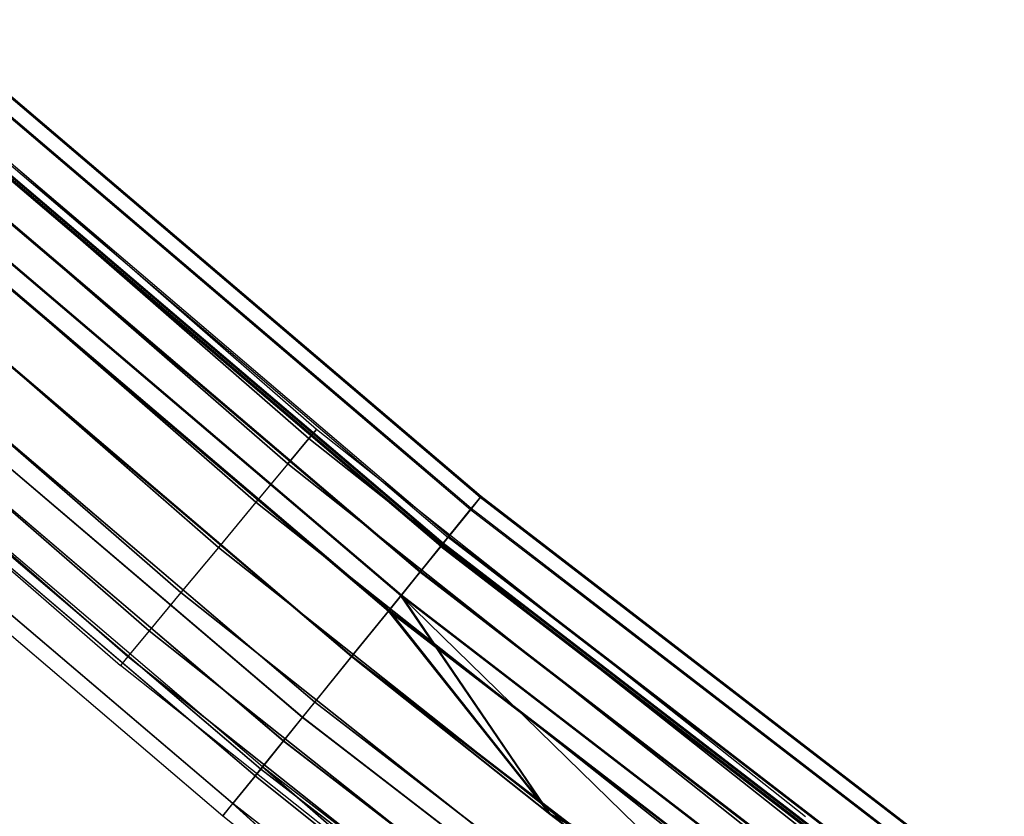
# Model space of a CAD drawing. Extents: x -135 to 135, y -135 to 135.
# Tile 11 of 207: x -87.23 to -77.6, y -105.33 to -97.55. Entities that reach past the tile are written whole.
import ezdxf

# ---------------------------------------------------------------- set-up
doc = ezdxf.new("R2010")
doc.units = 0
doc.header["$LTSCALE"] = 25.4
doc.layers.get('0').update_dxf_attribs({"linetype": 'CONTINUOUS'})

# ---------------------------------------------------------------- blocks, each defined once
blk = doc.blocks.new('SANTANA_BIURKO_A_PM_STL')
at = {"color": 0}
for p, q in [((-84.3278, -101.5521, 344.4156), (-88.9278, -97.5492, 344.4156)), ((-84.3278, -101.5521, 344.4156), (-88.9278, -97.5492, 344.4156)), ((-84.3278, -101.5521, 147.4156), (-88.9278, -97.5492, 147.4156)), ((-84.3278, -101.5521, 147.4156), (-88.9278, -97.5492, 147.4156)), ((-89.0047, -97.6336, 343.8416), (-84.4007, -101.6399, 343.8416)), ((-84.4007, -101.6399, 344.9897), (-89.0047, -97.6336, 344.9897)), ((-84.4007, -101.6399, 344.9897), (-89.0047, -97.6336, 344.9897)), ((-89.0047, -97.6336, 343.8416), (-84.4007, -101.6399, 343.8416)), ((-89.0047, -97.6336, 146.8416), (-84.4007, -101.6399, 146.8416)), ((-84.4007, -101.6399, 147.9897), (-89.0047, -97.6336, 147.9897)), ((-84.4007, -101.6399, 147.9897), (-89.0047, -97.6336, 147.9897)), ((-89.0047, -97.6336, 146.8416), (-84.4007, -101.6399, 146.8416)), ((-89.2238, -97.8738, 343.355), (-84.6085, -101.8901, 343.355)), ((-89.2238, -97.8738, 343.355), (-84.6085, -101.8901, 343.355)), ((-84.6085, -101.8901, 345.4763), (-89.2238, -97.8738, 345.4763)), ((-84.6085, -101.8901, 345.4763), (-89.2238, -97.8738, 345.4763)), ((-89.2238, -97.8738, 146.355), (-84.6085, -101.8901, 146.355)), ((-89.2238, -97.8738, 146.355), (-84.6085, -101.8901, 146.355)), ((-84.6085, -101.8901, 148.4763), (-89.2238, -97.8738, 148.4763)), ((-84.6085, -101.8901, 148.4763), (-89.2238, -97.8738, 148.4763)), ((-82.7262, -102.2185, 344.4156), (-87.6422, -98.0362, 344.4156)), ((-82.7262, -102.2185, 344.4156), (-87.6422, -98.0362, 344.4156)), ((-82.7178, -102.2082, 147.4156), (-87.6333, -98.0263, 147.4156)), ((-82.7178, -102.2082, 147.4156), (-87.6333, -98.0263, 147.4156)), ((-82.822, -102.3369, 345.181), (-87.7436, -98.1497, 345.181)), ((-82.822, -102.3369, 345.181), (-87.7436, -98.1497, 345.181)), ((-82.822, -102.3369, 343.6503), (-87.7436, -98.1497, 343.6503)), ((-82.822, -102.3369, 343.6503), (-87.7436, -98.1497, 343.6503)), ((-82.8139, -102.3269, 148.1835), (-87.7351, -98.1402, 148.1835)), ((-82.8139, -102.3269, 148.1835), (-87.7351, -98.1402, 148.1835)), ((-82.8139, -102.3269, 146.6477), (-87.7351, -98.1402, 146.6477)), ((-82.8139, -102.3269, 146.6477), (-87.7351, -98.1402, 146.6477)), ((-89.5517, -98.2335, 343.0298), (-84.9193, -102.2645, 343.0298)), ((-89.5517, -98.2335, 343.0298), (-84.9193, -102.2645, 343.0298)), ((-84.9193, -102.2645, 345.8015), (-89.5517, -98.2335, 345.8015)), ((-84.9193, -102.2645, 345.8015), (-89.5517, -98.2335, 345.8015)), ((-89.5517, -98.2335, 146.0298), (-84.9193, -102.2645, 146.0298)), ((-89.5517, -98.2335, 146.0298), (-84.9193, -102.2645, 146.0298)), ((-84.9193, -102.2645, 148.8015), (-89.5517, -98.2335, 148.8015)), ((-84.9193, -102.2645, 148.8015), (-89.5517, -98.2335, 148.8015)), ((-83.0876, -102.6651, 148.8345), (-88.025, -98.4645, 148.8345)), ((-83.0876, -102.6651, 148.8345), (-88.025, -98.4645, 148.8345)), ((-83.0876, -102.6651, 145.9967), (-88.025, -98.4645, 145.9967)), ((-83.0876, -102.6651, 145.9967), (-88.025, -98.4645, 145.9967)), ((-87.9754, -98.409, 344.4156), (-83.0407, -102.6072, 344.4156)), ((-87.9754, -98.409, 344.4156), (-83.0407, -102.6072, 344.4156)), ((-83.0324, -102.5969, 147.4156), (-87.9666, -98.3991, 147.4156)), ((-83.0324, -102.5969, 147.4156), (-87.9666, -98.3991, 147.4156)), ((-83.1126, -102.6959, 344.9897), (-88.0515, -98.4941, 344.9897)), ((-83.1126, -102.6959, 344.9897), (-88.0515, -98.4941, 344.9897)), ((-83.1126, -102.6959, 343.8416), (-88.0515, -98.4941, 343.8416)), ((-83.1126, -102.6959, 343.8416), (-88.0515, -98.4941, 343.8416)), ((-88.043, -98.4846, 146.8391), (-83.1045, -102.686, 146.8391)), ((-83.1045, -102.686, 147.9922), (-88.043, -98.4846, 147.9922)), ((-83.1045, -102.686, 147.9922), (-88.043, -98.4846, 147.9922)), ((-88.043, -98.4846, 146.8391), (-83.1045, -102.686, 146.8391)), ((-83.0947, -102.6739, 345.8299), (-88.0326, -98.4729, 345.8299)), ((-83.0947, -102.6739, 345.8299), (-88.0326, -98.4729, 345.8299)), ((-83.0947, -102.6739, 343.0014), (-88.0326, -98.4729, 343.0014)), ((-83.0947, -102.6739, 343.0014), (-88.0326, -98.4729, 343.0014)), ((-89.9384, -98.6577, 342.9156), (-85.286, -102.7061, 342.9156)), ((-89.9384, -98.6577, 342.9156), (-85.286, -102.7061, 342.9156)), ((-85.286, -102.7061, 345.9156), (-89.9384, -98.6577, 345.9156)), ((-85.286, -102.7061, 345.9156), (-89.9384, -98.6577, 345.9156)), ((-89.9384, -98.6577, 145.9156), (-85.286, -102.7061, 145.9156)), ((-89.9384, -98.6577, 145.9156), (-85.286, -102.7061, 145.9156)), ((-85.286, -102.7061, 148.9156), (-89.9384, -98.6577, 148.9156)), ((-85.286, -102.7061, 148.9156), (-89.9384, -98.6577, 148.9156)), ((-83.3171, -102.9487, 345.4763), (-88.2682, -98.7365, 345.4763)), ((-83.3171, -102.9487, 343.355), (-88.2682, -98.7365, 343.355)), ((-83.3171, -102.9487, 343.355), (-88.2682, -98.7365, 343.355)), ((-83.3171, -102.9487, 345.4763), (-88.2682, -98.7365, 345.4763)), ((-83.31, -102.9399, 148.481), (-88.2607, -98.7281, 148.481)), ((-83.31, -102.9399, 146.3503), (-88.2607, -98.7281, 146.3503)), ((-83.31, -102.9399, 148.481), (-88.2607, -98.7281, 148.481)), ((-83.31, -102.9399, 146.3503), (-88.2607, -98.7281, 146.3503)), ((-83.4971, -103.1711, 149.2695), (-88.4589, -98.9498, 149.2695)), ((-83.4971, -103.1711, 149.2695), (-88.4589, -98.9498, 149.2695)), ((-83.4971, -103.1711, 145.5618), (-88.4589, -98.9498, 145.5618)), ((-83.4971, -103.1711, 145.5618), (-88.4589, -98.9498, 145.5618)), ((-83.5029, -103.1782, 346.2634), (-88.465, -98.9567, 346.2634)), ((-83.5029, -103.1782, 346.2634), (-88.465, -98.9567, 346.2634)), ((-83.5029, -103.1782, 342.5679), (-88.465, -98.9567, 342.5679)), ((-83.5029, -103.1782, 342.5679), (-88.465, -98.9567, 342.5679)), ((-90.3251, -99.0819, 343.0298), (-85.6528, -103.1477, 343.0298)), ((-90.3251, -99.0819, 343.0298), (-85.6528, -103.1477, 343.0298)), ((-85.6528, -103.1477, 345.8015), (-90.3251, -99.0819, 345.8015)), ((-85.6528, -103.1477, 345.8015), (-90.3251, -99.0819, 345.8015)), ((-90.3251, -99.0819, 146.0298), (-85.6528, -103.1477, 146.0298)), ((-90.3251, -99.0819, 146.0298), (-85.6528, -103.1477, 146.0298)), ((-85.6528, -103.1477, 148.8015), (-90.3251, -99.0819, 148.8015)), ((-85.6528, -103.1477, 148.8015), (-90.3251, -99.0819, 148.8015)), ((-83.6233, -103.327, 343.0298), (-88.5926, -99.0993, 343.0298)), ((-88.5926, -99.0993, 345.8015), (-83.6233, -103.327, 345.8015)), ((-83.6233, -103.327, 343.0298), (-88.5926, -99.0993, 343.0298)), ((-88.5926, -99.0993, 345.8015), (-83.6233, -103.327, 345.8015)), ((-83.6175, -103.3198, 148.8076), (-88.5864, -99.0925, 148.8076)), ((-83.6175, -103.3198, 148.8076), (-88.5864, -99.0925, 148.8076)), ((-83.6175, -103.3198, 146.0237), (-88.5864, -99.0925, 146.0237)), ((-83.6175, -103.3198, 146.0237), (-88.5864, -99.0925, 146.0237)), ((-90.6529, -99.4415, 343.355), (-85.9637, -103.5221, 343.355)), ((-90.6529, -99.4415, 343.355), (-85.9637, -103.5221, 343.355)), ((-85.9637, -103.5221, 345.4763), (-90.6529, -99.4415, 345.4763)), ((-85.9637, -103.5221, 345.4763), (-90.6529, -99.4415, 345.4763)), ((-90.6529, -99.4415, 146.355), (-85.9637, -103.5221, 146.355)), ((-90.6529, -99.4415, 146.355), (-85.9637, -103.5221, 146.355)), ((-85.9637, -103.5221, 148.4763), (-90.6529, -99.4415, 148.4763)), ((-85.9637, -103.5221, 148.4763), (-90.6529, -99.4415, 148.4763)), ((-88.9751, -99.5273, 342.9156), (-83.9844, -103.7732, 342.9156)), ((-83.9844, -103.7732, 345.9156), (-88.9751, -99.5273, 345.9156)), ((-83.9844, -103.7732, 345.9156), (-88.9751, -99.5273, 345.9156)), ((-88.9751, -99.5273, 342.9156), (-83.9844, -103.7732, 342.9156)), ((-88.9751, -99.5273, 342.4156), (-83.9844, -103.7732, 342.4156)), ((-83.9844, -103.7732, 346.4156), (-88.9751, -99.5273, 346.4156)), ((-83.9844, -103.7732, 346.4156), (-88.9751, -99.5273, 346.4156)), ((-88.9751, -99.5273, 342.4156), (-83.9844, -103.7732, 342.4156)), ((-88.9707, -99.5223, 149.4223), (-83.9802, -103.768, 149.4223)), ((-83.9802, -103.768, 145.409), (-88.9707, -99.5223, 145.409)), ((-83.9802, -103.768, 145.409), (-88.9707, -99.5223, 145.409)), ((-88.9707, -99.5223, 149.4223), (-83.9802, -103.768, 149.4223)), ((-88.9707, -99.5223, 148.9223), (-83.9802, -103.768, 148.9223)), ((-88.9707, -99.5223, 148.9223), (-83.9802, -103.768, 148.9223)), ((-88.9707, -99.5223, 145.909), (-83.9802, -103.768, 145.909)), ((-88.9707, -99.5223, 145.909), (-83.9802, -103.768, 145.909)), ((-86.1714, -103.7722, 344.9897), (-90.872, -99.6818, 344.9897)), ((-90.872, -99.6818, 343.8416), (-86.1714, -103.7722, 343.8416)), ((-90.872, -99.6818, 343.8416), (-86.1714, -103.7722, 343.8416)), ((-86.1714, -103.7722, 344.9897), (-90.872, -99.6818, 344.9897)), ((-86.1714, -103.7722, 147.9897), (-90.872, -99.6818, 147.9897)), ((-90.872, -99.6818, 146.8416), (-86.1714, -103.7722, 146.8416)), ((-90.872, -99.6818, 146.8416), (-86.1714, -103.7722, 146.8416)), ((-86.1714, -103.7722, 147.9897), (-90.872, -99.6818, 147.9897)), ((-90.9489, -99.7662, 344.4156), (-86.2443, -103.8601, 344.4156)), ((-90.9489, -99.7662, 344.4156), (-86.2443, -103.8601, 344.4156)), ((-90.9489, -99.7662, 147.4156), (-86.2443, -103.8601, 147.4156)), ((-90.9489, -99.7662, 147.4156), (-86.2443, -103.8601, 147.4156)), ((-84.3455, -104.2194, 345.8015), (-89.3577, -99.9552, 345.8015)), ((-84.3455, -104.2194, 345.8015), (-89.3577, -99.9552, 345.8015)), ((-84.3429, -104.2162, 146.0237), (-89.355, -99.9522, 146.0237)), ((-84.3429, -104.2162, 146.0237), (-89.355, -99.9522, 146.0237)), ((-84.4659, -104.3681, 346.2634), (-89.4852, -100.0979, 346.2634)), ((-84.4659, -104.3681, 346.2634), (-89.4852, -100.0979, 346.2634)), ((-84.4633, -104.3649, 145.5618), (-89.4825, -100.0948, 145.5618)), ((-84.4633, -104.3649, 145.5618), (-89.4825, -100.0948, 145.5618)), ((-84.6516, -104.5977, 345.4763), (-89.682, -100.318, 345.4763)), ((-84.6516, -104.5977, 345.4763), (-89.682, -100.318, 345.4763)), ((-84.6504, -104.5962, 146.3503), (-89.6807, -100.3166, 146.3503)), ((-84.6504, -104.5962, 146.3503), (-89.6807, -100.3166, 146.3503)), ((-84.8741, -104.8725, 345.8299), (-89.9177, -100.5816, 345.8299)), ((-84.8741, -104.8725, 345.8299), (-89.9177, -100.5816, 345.8299)), ((-84.8728, -104.871, 145.9967), (-89.9164, -100.5801, 145.9967)), ((-84.8728, -104.871, 145.9967), (-89.9164, -100.5801, 145.9967)), ((-84.8562, -104.8504, 344.9897), (-89.8988, -100.5604, 344.9897)), ((-84.8562, -104.8504, 344.9897), (-89.8988, -100.5604, 344.9897)), ((-84.8559, -104.85, 146.8391), (-89.8984, -100.56, 146.8391)), ((-84.8559, -104.85, 146.8391), (-89.8984, -100.56, 146.8391)), ((-84.928, -104.9392, 344.4156), (-89.9749, -100.6455, 344.4156)), ((-89.9749, -100.6455, 147.4156), (-84.928, -104.9392, 147.4156)), ((-89.9749, -100.6455, 147.4156), (-84.928, -104.9392, 147.4156)), ((-84.928, -104.9392, 344.4156), (-89.9749, -100.6455, 344.4156)), ((-85.1468, -105.2095, 345.181), (-90.2066, -100.9048, 345.181)), ((-85.1468, -105.2095, 345.181), (-90.2066, -100.9048, 345.181)), ((-85.1465, -105.2091, 146.6477), (-90.2063, -100.9044, 146.6477)), ((-85.1465, -105.2091, 146.6477), (-90.2063, -100.9044, 146.6477)), ((-90.3081, -101.0183, 344.4156), (-85.2426, -105.3278, 344.4156)), ((-90.3081, -101.0183, 344.4156), (-85.2426, -105.3278, 344.4156)), ((-90.3081, -101.0183, 147.4156), (-85.2426, -105.3278, 147.4156)), ((-90.3081, -101.0183, 147.4156), (-85.2426, -105.3278, 147.4156)), ((-84.6085, -101.8901, 343.355), (-84.4007, -101.6399, 343.8416)), ((-84.6085, -101.8901, 343.355), (-84.4007, -101.6399, 343.8416)), ((-84.4007, -101.6399, 344.9897), (-84.6085, -101.8901, 345.4763)), ((-84.4007, -101.6399, 344.9897), (-84.6085, -101.8901, 345.4763)), ((-84.6085, -101.8901, 146.355), (-84.4007, -101.6399, 146.8416)), ((-84.6085, -101.8901, 146.355), (-84.4007, -101.6399, 146.8416)), ((-84.4007, -101.6399, 147.9897), (-84.6085, -101.8901, 148.4763)), ((-84.4007, -101.6399, 147.9897), (-84.6085, -101.8901, 148.4763)), ((-84.3278, -101.5521, 344.4156), (-84.4007, -101.6399, 344.9897)), ((-84.3278, -101.5521, 344.4156), (-84.4007, -101.6399, 344.9897)), ((-84.4007, -101.6399, 343.8416), (-84.3278, -101.5521, 344.4156)), ((-84.4007, -101.6399, 343.8416), (-84.3278, -101.5521, 344.4156)), ((-84.3278, -101.5521, 147.4156), (-84.4007, -101.6399, 147.9897)), ((-84.3278, -101.5521, 147.4156), (-84.4007, -101.6399, 147.9897)), ((-84.4007, -101.6399, 146.8416), (-84.3278, -101.5521, 147.4156)), ((-84.4007, -101.6399, 146.8416), (-84.3278, -101.5521, 147.4156)), ((-79.6166, -105.4294, 344.9897), (-84.4007, -101.6399, 344.9897)), ((-84.4007, -101.6399, 343.8416), (-79.6166, -105.4294, 343.8416)), ((-79.6166, -105.4294, 344.9897), (-84.4007, -101.6399, 344.9897)), ((-84.4007, -101.6399, 343.8416), (-79.6166, -105.4294, 343.8416)), ((-79.6166, -105.4294, 147.9897), (-84.4007, -101.6399, 147.9897)), ((-84.4007, -101.6399, 146.8416), (-79.6166, -105.4294, 146.8416)), ((-79.6166, -105.4294, 147.9897), (-84.4007, -101.6399, 147.9897)), ((-84.4007, -101.6399, 146.8416), (-79.6166, -105.4294, 146.8416)), ((-79.5478, -105.3383, 344.4156), (-84.3278, -101.5521, 344.4156)), ((-79.5478, -105.3383, 344.4156), (-84.3278, -101.5521, 344.4156)), ((-79.5478, -105.3383, 147.4156), (-84.3278, -101.5521, 147.4156)), ((-79.5478, -105.3383, 147.4156), (-84.3278, -101.5521, 147.4156)), ((-84.6085, -101.8901, 343.355), (-84.9193, -102.2645, 343.0298)), ((-84.6085, -101.8901, 343.355), (-84.9193, -102.2645, 343.0298)), ((-84.6085, -101.8901, 345.4763), (-84.9193, -102.2645, 345.8015)), ((-84.6085, -101.8901, 345.4763), (-84.9193, -102.2645, 345.8015)), ((-84.6085, -101.8901, 146.355), (-84.9193, -102.2645, 146.0298)), ((-84.6085, -101.8901, 146.355), (-84.9193, -102.2645, 146.0298)), ((-84.6085, -101.8901, 148.4763), (-84.9193, -102.2645, 148.8015)), ((-84.6085, -101.8901, 148.4763), (-84.9193, -102.2645, 148.8015)), ((-84.6085, -101.8901, 343.355), (-79.8125, -105.6889, 343.355)), ((-84.6085, -101.8901, 343.355), (-79.8125, -105.6889, 343.355)), ((-79.8125, -105.6889, 345.4763), (-84.6085, -101.8901, 345.4763)), ((-79.8125, -105.6889, 345.4763), (-84.6085, -101.8901, 345.4763)), ((-84.6085, -101.8901, 146.355), (-79.8125, -105.6889, 146.355)), ((-84.6085, -101.8901, 146.355), (-79.8125, -105.6889, 146.355)), ((-79.8125, -105.6889, 148.4763), (-84.6085, -101.8901, 148.4763)), ((-79.8125, -105.6889, 148.4763), (-84.6085, -101.8901, 148.4763)), ((-82.7262, -102.2185, 344.4156), (-82.822, -102.3369, 345.181)), ((-82.822, -102.3369, 343.6503), (-82.7262, -102.2185, 344.4156)), ((-82.7262, -102.2185, 344.4156), (-82.822, -102.3369, 345.181)), ((-82.822, -102.3369, 343.6503), (-82.7262, -102.2185, 344.4156)), ((-82.8139, -102.3269, 148.1835), (-82.7178, -102.2082, 147.4156)), ((-82.7178, -102.2082, 147.4156), (-82.8139, -102.3269, 146.6477)), ((-82.8139, -102.3269, 148.1835), (-82.7178, -102.2082, 147.4156)), ((-82.7178, -102.2082, 147.4156), (-82.8139, -102.3269, 146.6477)), ((-77.6109, -106.1546, 344.4156), (-82.7262, -102.2185, 344.4156)), ((-77.6109, -106.1546, 344.4156), (-82.7262, -102.2185, 344.4156)), ((-77.6031, -106.1439, 147.4156), (-82.7178, -102.2082, 147.4156)), ((-77.6031, -106.1439, 147.4156), (-82.7178, -102.2082, 147.4156)), ((-84.9193, -102.2645, 343.0298), (-85.286, -102.7061, 342.9156)), ((-84.9193, -102.2645, 343.0298), (-85.286, -102.7061, 342.9156)), ((-84.9193, -102.2645, 345.8015), (-85.286, -102.7061, 345.9156)), ((-84.9193, -102.2645, 345.8015), (-85.286, -102.7061, 345.9156)), ((-84.9193, -102.2645, 146.0298), (-85.286, -102.7061, 145.9156)), ((-84.9193, -102.2645, 146.0298), (-85.286, -102.7061, 145.9156)), ((-84.9193, -102.2645, 148.8015), (-85.286, -102.7061, 148.9156)), ((-84.9193, -102.2645, 148.8015), (-85.286, -102.7061, 148.9156)), ((-84.9193, -102.2645, 343.0298), (-80.1058, -106.0772, 343.0298)), ((-84.9193, -102.2645, 343.0298), (-80.1058, -106.0772, 343.0298)), ((-80.1058, -106.0772, 345.8015), (-84.9193, -102.2645, 345.8015)), ((-80.1058, -106.0772, 345.8015), (-84.9193, -102.2645, 345.8015)), ((-84.9193, -102.2645, 146.0298), (-80.1058, -106.0772, 146.0298)), ((-84.9193, -102.2645, 146.0298), (-80.1058, -106.0772, 146.0298)), ((-80.1058, -106.0772, 148.8015), (-84.9193, -102.2645, 148.8015)), ((-80.1058, -106.0772, 148.8015), (-84.9193, -102.2645, 148.8015)), ((-82.822, -102.3369, 345.181), (-83.0947, -102.6739, 345.8299)), ((-83.0947, -102.6739, 343.0014), (-82.822, -102.3369, 343.6503)), ((-82.822, -102.3369, 345.181), (-83.0947, -102.6739, 345.8299)), ((-83.0947, -102.6739, 343.0014), (-82.822, -102.3369, 343.6503)), ((-83.0876, -102.6651, 148.8345), (-82.8139, -102.3269, 148.1835)), ((-82.8139, -102.3269, 146.6477), (-83.0876, -102.6651, 145.9967)), ((-83.0876, -102.6651, 148.8345), (-82.8139, -102.3269, 148.1835)), ((-82.8139, -102.3269, 146.6477), (-83.0876, -102.6651, 145.9967)), ((-77.7008, -106.2775, 345.181), (-82.822, -102.3369, 345.181)), ((-77.7008, -106.2775, 345.181), (-82.822, -102.3369, 345.181)), ((-77.7008, -106.2775, 343.6503), (-82.822, -102.3369, 343.6503)), ((-77.7008, -106.2775, 343.6503), (-82.822, -102.3369, 343.6503)), ((-77.6932, -106.2672, 148.1835), (-82.8139, -102.3269, 148.1835)), ((-77.6932, -106.2672, 148.1835), (-82.8139, -102.3269, 148.1835)), ((-77.6932, -106.2672, 146.6477), (-82.8139, -102.3269, 146.6477)), ((-77.6932, -106.2672, 146.6477), (-82.8139, -102.3269, 146.6477)), ((-83.1126, -102.6959, 344.9897), (-83.0407, -102.6072, 344.4156)), ((-83.1126, -102.6959, 343.8416), (-83.0407, -102.6072, 344.4156)), ((-83.1126, -102.6959, 344.9897), (-83.0407, -102.6072, 344.4156)), ((-83.1126, -102.6959, 343.8416), (-83.0407, -102.6072, 344.4156)), ((-83.0324, -102.5969, 147.4156), (-83.1045, -102.686, 146.8391)), ((-83.0324, -102.5969, 147.4156), (-83.1045, -102.686, 147.9922)), ((-83.0324, -102.5969, 147.4156), (-83.1045, -102.686, 147.9922)), ((-83.0324, -102.5969, 147.4156), (-83.1045, -102.686, 146.8391)), ((-77.906, -106.5582, 344.4156), (-83.0407, -102.6072, 344.4156)), ((-77.906, -106.5582, 344.4156), (-83.0407, -102.6072, 344.4156)), ((-83.0324, -102.5969, 147.4156), (-77.8982, -106.5475, 147.4156)), ((-83.0324, -102.5969, 147.4156), (-77.8982, -106.5475, 147.4156)), ((-83.0947, -102.6739, 345.8299), (-83.5029, -103.1782, 346.2634)), ((-83.5029, -103.1782, 342.5679), (-83.0947, -102.6739, 343.0014)), ((-83.0947, -102.6739, 345.8299), (-83.5029, -103.1782, 346.2634)), ((-83.5029, -103.1782, 342.5679), (-83.0947, -102.6739, 343.0014)), ((-83.4971, -103.1711, 149.2695), (-83.0876, -102.6651, 148.8345)), ((-83.0876, -102.6651, 145.9967), (-83.4971, -103.1711, 145.5618)), ((-83.4971, -103.1711, 149.2695), (-83.0876, -102.6651, 148.8345)), ((-83.0876, -102.6651, 145.9967), (-83.4971, -103.1711, 145.5618)), ((-83.1126, -102.6959, 344.9897), (-83.3171, -102.9487, 345.4763)), ((-83.1126, -102.6959, 344.9897), (-83.3171, -102.9487, 345.4763)), ((-83.3171, -102.9487, 343.355), (-83.1126, -102.6959, 343.8416)), ((-83.3171, -102.9487, 343.355), (-83.1126, -102.6959, 343.8416)), ((-83.1045, -102.686, 147.9922), (-83.31, -102.9399, 148.481)), ((-83.31, -102.9399, 146.3503), (-83.1045, -102.686, 146.8391)), ((-83.1045, -102.686, 147.9922), (-83.31, -102.9399, 148.481)), ((-83.31, -102.9399, 146.3503), (-83.1045, -102.686, 146.8391)), ((-83.1126, -102.6959, 344.9897), (-77.9734, -106.6504, 344.9897)), ((-77.9734, -106.6504, 343.8416), (-83.1126, -102.6959, 343.8416)), ((-77.9734, -106.6504, 343.8416), (-83.1126, -102.6959, 343.8416)), ((-83.1126, -102.6959, 344.9897), (-77.9734, -106.6504, 344.9897)), ((-77.9659, -106.6401, 147.9922), (-83.1045, -102.686, 147.9922)), ((-77.9659, -106.6401, 147.9922), (-83.1045, -102.686, 147.9922)), ((-77.9659, -106.6401, 146.8391), (-83.1045, -102.686, 146.8391)), ((-77.9659, -106.6401, 146.8391), (-83.1045, -102.686, 146.8391)), ((-77.9567, -106.6275, 345.8299), (-83.0947, -102.6739, 345.8299)), ((-77.9567, -106.6275, 345.8299), (-83.0947, -102.6739, 345.8299)), ((-77.9567, -106.6275, 343.0014), (-83.0947, -102.6739, 343.0014)), ((-77.9567, -106.6275, 343.0014), (-83.0947, -102.6739, 343.0014)), ((-77.95, -106.6183, 148.8345), (-83.0876, -102.6651, 148.8345)), ((-77.95, -106.6183, 148.8345), (-83.0876, -102.6651, 148.8345)), ((-77.95, -106.6183, 145.9967), (-83.0876, -102.6651, 145.9967)), ((-77.95, -106.6183, 145.9967), (-83.0876, -102.6651, 145.9967)), ((-85.286, -102.7061, 342.9156), (-85.6528, -103.1477, 343.0298)), ((-85.286, -102.7061, 342.9156), (-85.6528, -103.1477, 343.0298)), ((-85.286, -102.7061, 345.9156), (-85.6528, -103.1477, 345.8015)), ((-85.286, -102.7061, 345.9156), (-85.6528, -103.1477, 345.8015)), ((-85.286, -102.7061, 145.9156), (-85.6528, -103.1477, 146.0298)), ((-85.286, -102.7061, 145.9156), (-85.6528, -103.1477, 146.0298)), ((-85.286, -102.7061, 148.9156), (-85.6528, -103.1477, 148.8015)), ((-85.286, -102.7061, 148.9156), (-85.6528, -103.1477, 148.8015)), ((-85.286, -102.7061, 342.9156), (-80.4517, -106.5353, 342.9156)), ((-85.286, -102.7061, 342.9156), (-80.4517, -106.5353, 342.9156)), ((-80.4517, -106.5353, 345.9156), (-85.286, -102.7061, 345.9156)), ((-80.4517, -106.5353, 345.9156), (-85.286, -102.7061, 345.9156)), ((-85.286, -102.7061, 145.9156), (-80.4517, -106.5353, 145.9156)), ((-85.286, -102.7061, 145.9156), (-80.4517, -106.5353, 145.9156)), ((-80.4517, -106.5353, 148.9156), (-85.286, -102.7061, 148.9156)), ((-80.4517, -106.5353, 148.9156), (-85.286, -102.7061, 148.9156)), ((-83.3171, -102.9487, 345.4763), (-83.6233, -103.327, 345.8015)), ((-83.6233, -103.327, 343.0298), (-83.3171, -102.9487, 343.355)), ((-83.6233, -103.327, 343.0298), (-83.3171, -102.9487, 343.355)), ((-83.3171, -102.9487, 345.4763), (-83.6233, -103.327, 345.8015)), ((-83.31, -102.9399, 148.481), (-83.6175, -103.3198, 148.8076)), ((-83.6175, -103.3198, 146.0237), (-83.31, -102.9399, 146.3503)), ((-83.6175, -103.3198, 146.0237), (-83.31, -102.9399, 146.3503)), ((-83.31, -102.9399, 148.481), (-83.6175, -103.3198, 148.8076)), ((-78.1653, -106.9129, 345.4763), (-83.3171, -102.9487, 345.4763)), ((-78.1653, -106.9129, 345.4763), (-83.3171, -102.9487, 345.4763)), ((-78.1653, -106.9129, 343.355), (-83.3171, -102.9487, 343.355)), ((-78.1653, -106.9129, 343.355), (-83.3171, -102.9487, 343.355)), ((-78.1586, -106.9037, 148.481), (-83.31, -102.9399, 148.481)), ((-78.1586, -106.9037, 146.3503), (-83.31, -102.9399, 146.3503)), ((-78.1586, -106.9037, 146.3503), (-83.31, -102.9399, 146.3503)), ((-78.1586, -106.9037, 148.481), (-83.31, -102.9399, 148.481)), ((-85.6528, -103.1477, 343.0298), (-85.9637, -103.5221, 343.355)), ((-85.6528, -103.1477, 343.0298), (-85.9637, -103.5221, 343.355)), ((-85.6528, -103.1477, 345.8015), (-85.9637, -103.5221, 345.4763)), ((-85.6528, -103.1477, 345.8015), (-85.9637, -103.5221, 345.4763)), ((-85.6528, -103.1477, 146.0298), (-85.9637, -103.5221, 146.355)), ((-85.6528, -103.1477, 146.0298), (-85.9637, -103.5221, 146.355)), ((-85.6528, -103.1477, 148.8015), (-85.9637, -103.5221, 148.4763)), ((-85.6528, -103.1477, 148.8015), (-85.9637, -103.5221, 148.4763)), ((-85.6528, -103.1477, 343.0298), (-80.7977, -106.9934, 343.0298)), ((-85.6528, -103.1477, 343.0298), (-80.7977, -106.9934, 343.0298)), ((-80.7977, -106.9934, 345.8015), (-85.6528, -103.1477, 345.8015)), ((-80.7977, -106.9934, 345.8015), (-85.6528, -103.1477, 345.8015)), ((-85.6528, -103.1477, 146.0298), (-80.7977, -106.9934, 146.0298)), ((-85.6528, -103.1477, 146.0298), (-80.7977, -106.9934, 146.0298)), ((-80.7977, -106.9934, 148.8015), (-85.6528, -103.1477, 148.8015)), ((-80.7977, -106.9934, 148.8015), (-85.6528, -103.1477, 148.8015)), ((-83.5029, -103.1782, 346.2634), (-83.9844, -103.7732, 346.4156)), ((-83.5029, -103.1782, 346.2634), (-83.9844, -103.7732, 346.4156)), ((-83.5029, -103.1782, 342.5679), (-83.9844, -103.7732, 342.4156)), ((-83.5029, -103.1782, 342.5679), (-83.9844, -103.7732, 342.4156)), ((-83.9802, -103.768, 149.4223), (-83.4971, -103.1711, 149.2695)), ((-83.4971, -103.1711, 145.5618), (-83.9802, -103.768, 145.409)), ((-83.9802, -103.768, 149.4223), (-83.4971, -103.1711, 149.2695)), ((-83.4971, -103.1711, 145.5618), (-83.9802, -103.768, 145.409)), ((-78.3396, -107.1513, 346.2634), (-83.5029, -103.1782, 346.2634)), ((-78.3396, -107.1513, 346.2634), (-83.5029, -103.1782, 346.2634)), ((-78.3396, -107.1513, 342.5679), (-83.5029, -103.1782, 342.5679)), ((-78.7913, -107.7691, 342.4156), (-83.5029, -103.1782, 342.5679)), ((-78.3396, -107.1513, 342.5679), (-83.5029, -103.1782, 342.5679)), ((-78.7913, -107.7691, 342.4156), (-83.5029, -103.1782, 342.5679)), ((-82.0457, -105.3127, 342.4156), (-83.5029, -103.1782, 342.5679)), ((-82.0457, -105.3127, 342.4156), (-83.5029, -103.1782, 342.5679)), ((-82.0416, -105.3074, 149.4223), (-83.4971, -103.1711, 149.2695)), ((-82.0416, -105.3074, 149.4223), (-83.4971, -103.1711, 149.2695)), ((-78.3342, -107.1438, 149.2695), (-83.4971, -103.1711, 149.2695)), ((-78.3342, -107.1438, 149.2695), (-83.4971, -103.1711, 149.2695)), ((-78.3342, -107.1438, 145.5618), (-83.4971, -103.1711, 145.5618)), ((-78.3342, -107.1438, 145.5618), (-83.4971, -103.1711, 145.5618)), ((-83.9844, -103.7732, 342.9156), (-83.6233, -103.327, 343.0298)), ((-83.9844, -103.7732, 345.9156), (-83.6233, -103.327, 345.8015)), ((-83.9844, -103.7732, 345.9156), (-83.6233, -103.327, 345.8015)), ((-83.9844, -103.7732, 342.9156), (-83.6233, -103.327, 343.0298)), ((-83.6175, -103.3198, 148.8076), (-83.9802, -103.768, 148.9223)), ((-83.6175, -103.3198, 148.8076), (-83.9802, -103.768, 148.9223)), ((-83.6175, -103.3198, 146.0237), (-83.9802, -103.768, 145.909)), ((-83.6175, -103.3198, 146.0237), (-83.9802, -103.768, 145.909)), ((-78.4525, -107.3057, 345.8015), (-83.6233, -103.327, 345.8015)), ((-78.4525, -107.3057, 343.0298), (-83.6233, -103.327, 343.0298)), ((-78.4525, -107.3057, 345.8015), (-83.6233, -103.327, 345.8015)), ((-82.0457, -105.3127, 342.9156), (-83.6233, -103.327, 343.0298)), ((-82.0457, -105.3127, 342.9156), (-83.6233, -103.327, 343.0298)), ((-78.4525, -107.3057, 343.0298), (-83.6233, -103.327, 343.0298)), ((-83.6175, -103.3198, 148.8076), (-82.0416, -105.3074, 148.9223)), ((-83.6175, -103.3198, 146.0237), (-78.4471, -107.2983, 146.0237)), ((-78.4471, -107.2983, 148.8076), (-83.6175, -103.3198, 148.8076)), ((-78.4471, -107.2983, 148.8076), (-83.6175, -103.3198, 148.8076)), ((-83.6175, -103.3198, 148.8076), (-82.0416, -105.3074, 148.9223)), ((-83.6175, -103.3198, 146.0237), (-78.4471, -107.2983, 146.0237)), ((-85.9637, -103.5221, 343.355), (-86.1714, -103.7722, 343.8416)), ((-85.9637, -103.5221, 343.355), (-86.1714, -103.7722, 343.8416)), ((-85.9637, -103.5221, 345.4763), (-86.1714, -103.7722, 344.9897)), ((-85.9637, -103.5221, 345.4763), (-86.1714, -103.7722, 344.9897)), ((-85.9637, -103.5221, 146.355), (-86.1714, -103.7722, 146.8416)), ((-85.9637, -103.5221, 146.355), (-86.1714, -103.7722, 146.8416)), ((-85.9637, -103.5221, 148.4763), (-86.1714, -103.7722, 147.9897)), ((-85.9637, -103.5221, 148.4763), (-86.1714, -103.7722, 147.9897)), ((-85.9637, -103.5221, 343.355), (-81.0909, -107.3817, 343.355)), ((-85.9637, -103.5221, 343.355), (-81.0909, -107.3817, 343.355)), ((-81.0909, -107.3817, 345.4763), (-85.9637, -103.5221, 345.4763)), ((-81.0909, -107.3817, 345.4763), (-85.9637, -103.5221, 345.4763)), ((-85.9637, -103.5221, 146.355), (-81.0909, -107.3817, 146.355)), ((-85.9637, -103.5221, 146.355), (-81.0909, -107.3817, 146.355)), ((-81.0909, -107.3817, 148.4763), (-85.9637, -103.5221, 148.4763)), ((-81.0909, -107.3817, 148.4763), (-85.9637, -103.5221, 148.4763)), ((-86.1714, -103.7722, 344.9897), (-86.2443, -103.8601, 344.4156)), ((-86.1714, -103.7722, 343.8416), (-86.2443, -103.8601, 344.4156)), ((-86.1714, -103.7722, 343.8416), (-86.2443, -103.8601, 344.4156)), ((-86.1714, -103.7722, 344.9897), (-86.2443, -103.8601, 344.4156)), ((-86.1714, -103.7722, 147.9897), (-86.2443, -103.8601, 147.4156)), ((-86.1714, -103.7722, 146.8416), (-86.2443, -103.8601, 147.4156)), ((-86.1714, -103.7722, 146.8416), (-86.2443, -103.8601, 147.4156)), ((-86.1714, -103.7722, 147.9897), (-86.2443, -103.8601, 147.4156)), ((-81.3557, -107.7323, 344.4156), (-86.2443, -103.8601, 344.4156)), ((-81.3557, -107.7323, 344.4156), (-86.2443, -103.8601, 344.4156)), ((-81.3557, -107.7323, 147.4156), (-86.2443, -103.8601, 147.4156)), ((-81.3557, -107.7323, 147.4156), (-86.2443, -103.8601, 147.4156)), ((-86.1714, -103.7722, 343.8416), (-81.2869, -107.6412, 343.8416)), ((-86.1714, -103.7722, 343.8416), (-81.2869, -107.6412, 343.8416)), ((-81.2869, -107.6412, 344.9897), (-86.1714, -103.7722, 344.9897)), ((-81.2869, -107.6412, 344.9897), (-86.1714, -103.7722, 344.9897)), ((-86.1714, -103.7722, 146.8416), (-81.2869, -107.6412, 146.8416)), ((-86.1714, -103.7722, 146.8416), (-81.2869, -107.6412, 146.8416)), ((-81.2869, -107.6412, 147.9897), (-86.1714, -103.7722, 147.9897)), ((-81.2869, -107.6412, 147.9897), (-86.1714, -103.7722, 147.9897)), ((-83.9844, -103.7732, 346.4156), (-84.4659, -104.3681, 346.2634)), ((-83.9844, -103.7732, 346.4156), (-84.4659, -104.3681, 346.2634)), ((-83.9802, -103.768, 145.409), (-84.4633, -104.3649, 145.5618)), ((-83.9802, -103.768, 145.409), (-84.4633, -104.3649, 145.5618)), ((-83.9844, -103.7732, 345.9156), (-84.3455, -104.2194, 345.8015)), ((-83.9844, -103.7732, 345.9156), (-84.3455, -104.2194, 345.8015)), ((-84.3429, -104.2162, 146.0237), (-83.9802, -103.768, 145.909)), ((-84.3429, -104.2162, 146.0237), (-83.9802, -103.768, 145.909)), ((-83.9844, -103.7732, 345.9156), (-78.7913, -107.7691, 345.9156)), ((-83.9844, -103.7732, 345.9156), (-78.7913, -107.7691, 345.9156)), ((-83.9844, -103.7732, 342.9156), (-82.0457, -105.3127, 342.9156)), ((-83.9844, -103.7732, 342.9156), (-82.0457, -105.3127, 342.9156)), ((-83.9844, -103.7732, 342.9156), (-83.9844, -103.7732, 342.4156)), ((-83.9844, -103.7732, 342.4156), (-82.0457, -105.3127, 342.4156)), ((-83.9844, -103.7732, 342.9156), (-83.9844, -103.7732, 342.4156)), ((-78.7913, -107.7691, 346.4156), (-83.9844, -103.7732, 346.4156)), ((-78.7913, -107.7691, 346.4156), (-83.9844, -103.7732, 346.4156)), ((-83.9844, -103.7732, 342.4156), (-82.0457, -105.3127, 342.4156)), ((-83.9802, -103.768, 149.4223), (-82.0416, -105.3074, 149.4223)), ((-78.7874, -107.7637, 145.409), (-83.9802, -103.768, 145.409)), ((-78.7874, -107.7637, 145.409), (-83.9802, -103.768, 145.409)), ((-83.9802, -103.768, 149.4223), (-82.0416, -105.3074, 149.4223)), ((-83.9802, -103.768, 149.4223), (-83.9802, -103.768, 148.9223)), ((-83.9802, -103.768, 148.9223), (-82.0416, -105.3074, 148.9223)), ((-83.9802, -103.768, 149.4223), (-83.9802, -103.768, 148.9223)), ((-83.9802, -103.768, 148.9223), (-82.0416, -105.3074, 148.9223)), ((-78.7874, -107.7637, 145.909), (-83.9802, -103.768, 145.909)), ((-78.7874, -107.7637, 145.909), (-83.9802, -103.768, 145.909)), ((-84.3455, -104.2194, 345.8015), (-84.6516, -104.5977, 345.4763)), ((-84.3455, -104.2194, 345.8015), (-84.6516, -104.5977, 345.4763)), ((-84.6504, -104.5962, 146.3503), (-84.3429, -104.2162, 146.0237)), ((-84.6504, -104.5962, 146.3503), (-84.3429, -104.2162, 146.0237)), ((-79.1301, -108.2325, 345.8015), (-84.3455, -104.2194, 345.8015)), ((-79.1301, -108.2325, 345.8015), (-84.3455, -104.2194, 345.8015)), ((-79.1277, -108.2292, 146.0237), (-84.3429, -104.2162, 146.0237)), ((-79.1277, -108.2292, 146.0237), (-84.3429, -104.2162, 146.0237)), ((-84.4659, -104.3681, 346.2634), (-84.8741, -104.8725, 345.8299)), ((-84.4659, -104.3681, 346.2634), (-84.8741, -104.8725, 345.8299)), ((-84.4633, -104.3649, 145.5618), (-84.8728, -104.871, 145.9967)), ((-84.4633, -104.3649, 145.5618), (-84.8728, -104.871, 145.9967)), ((-79.243, -108.3869, 346.2634), (-84.4659, -104.3681, 346.2634)), ((-79.243, -108.3869, 346.2634), (-84.4659, -104.3681, 346.2634)), ((-79.2406, -108.3836, 145.5618), (-84.4633, -104.3649, 145.5618)), ((-79.2406, -108.3836, 145.5618), (-84.4633, -104.3649, 145.5618)), ((-84.6516, -104.5977, 345.4763), (-84.8562, -104.8504, 344.9897)), ((-84.6516, -104.5977, 345.4763), (-84.8562, -104.8504, 344.9897)), ((-84.8559, -104.85, 146.8391), (-84.6504, -104.5962, 146.3503)), ((-84.8559, -104.85, 146.8391), (-84.6504, -104.5962, 146.3503)), ((-79.4173, -108.6253, 345.4763), (-84.6516, -104.5977, 345.4763)), ((-79.4173, -108.6253, 345.4763), (-84.6516, -104.5977, 345.4763)), ((-79.4162, -108.6238, 146.3503), (-84.6504, -104.5962, 146.3503)), ((-79.4162, -108.6238, 146.3503), (-84.6504, -104.5962, 146.3503)), ((-84.8741, -104.8725, 345.8299), (-85.1468, -105.2095, 345.181)), ((-84.8741, -104.8725, 345.8299), (-85.1468, -105.2095, 345.181)), ((-84.8728, -104.871, 145.9967), (-85.1465, -105.2091, 146.6477)), ((-84.8728, -104.871, 145.9967), (-85.1465, -105.2091, 146.6477)), ((-84.928, -104.9392, 147.4156), (-84.8559, -104.85, 146.8391)), ((-84.928, -104.9392, 147.4156), (-84.8559, -104.85, 146.8391)), ((-84.8562, -104.8504, 344.9897), (-84.928, -104.9392, 344.4156)), ((-84.8562, -104.8504, 344.9897), (-84.928, -104.9392, 344.4156)), ((-79.626, -108.9107, 345.8299), (-84.8741, -104.8725, 345.8299)), ((-79.626, -108.9107, 345.8299), (-84.8741, -104.8725, 345.8299)), ((-79.6248, -108.9092, 145.9967), (-84.8728, -104.871, 145.9967)), ((-79.6248, -108.9092, 145.9967), (-84.8728, -104.871, 145.9967)), ((-84.8562, -104.8504, 344.9897), (-82.9675, -106.496, 344.4156)), ((-79.6092, -108.8878, 344.9897), (-84.8562, -104.8504, 344.9897)), ((-79.6092, -108.8878, 344.9897), (-84.8562, -104.8504, 344.9897)), ((-84.8562, -104.8504, 344.9897), (-82.9675, -106.496, 344.4156)), ((-79.6089, -108.8874, 146.8391), (-84.8559, -104.85, 146.8391)), ((-82.9675, -106.496, 147.4156), (-84.8559, -104.85, 146.8391)), ((-82.9675, -106.496, 147.4156), (-84.8559, -104.85, 146.8391)), ((-79.6089, -108.8874, 146.8391), (-84.8559, -104.85, 146.8391)), ((-82.9675, -106.496, 344.4156), (-84.928, -104.9392, 344.4156)), ((-84.928, -104.9392, 147.4156), (-82.9675, -106.496, 147.4156)), ((-84.928, -104.9392, 147.4156), (-82.9675, -106.496, 147.4156)), ((-84.928, -104.9392, 147.4156), (-84.928, -104.9392, 344.4156)), ((-82.9675, -106.496, 344.4156), (-84.928, -104.9392, 344.4156)), ((-84.928, -104.9392, 147.4156), (-84.928, -104.9392, 344.4156)), ((-85.2426, -105.3278, 147.4156), (-85.1465, -105.2091, 146.6477)), ((-85.2426, -105.3278, 147.4156), (-85.1465, -105.2091, 146.6477)), ((-85.1468, -105.2095, 345.181), (-85.2426, -105.3278, 344.4156)), ((-85.1468, -105.2095, 345.181), (-85.2426, -105.3278, 344.4156)), ((-83.2748, -106.8904, 344.4156), (-85.1468, -105.2095, 345.181)), ((-83.2748, -106.8904, 344.4156), (-85.1468, -105.2095, 345.181)), ((-79.8819, -109.2607, 345.181), (-85.1468, -105.2095, 345.181)), ((-79.8819, -109.2607, 345.181), (-85.1468, -105.2095, 345.181)), ((-85.1465, -105.2091, 146.6477), (-83.2748, -106.8904, 147.4156)), ((-79.8816, -109.2603, 146.6477), (-85.1465, -105.2091, 146.6477)), ((-79.8816, -109.2603, 146.6477), (-85.1465, -105.2091, 146.6477)), ((-85.1465, -105.2091, 146.6477), (-83.2748, -106.8904, 147.4156)), ((-85.2426, -105.3278, 344.4156), (-83.2748, -106.8904, 344.4156)), ((-85.2426, -105.3278, 344.4156), (-83.2748, -106.8904, 344.4156)), ((-85.2426, -105.3278, 344.4156), (-85.2426, -105.3278, 147.4156)), ((-85.2426, -105.3278, 147.4156), (-83.2748, -106.8904, 147.4156)), ((-85.2426, -105.3278, 344.4156), (-85.2426, -105.3278, 147.4156)), ((-85.2426, -105.3278, 147.4156), (-83.2748, -106.8904, 147.4156)), ((-82.0457, -105.3127, 342.9156), (-78.4525, -107.3057, 343.0298)), ((-82.0457, -105.3127, 342.9156), (-78.4525, -107.3057, 343.0298)), ((-82.0457, -105.3127, 342.9156), (-78.7913, -107.7691, 342.9156)), ((-82.0457, -105.3127, 342.9156), (-78.7913, -107.7691, 342.9156)), ((-82.0457, -105.3127, 342.9156), (-82.0457, -105.3127, 342.4156)), ((-82.0457, -105.3127, 342.4156), (-78.7913, -107.7691, 342.4156)), ((-82.0457, -105.3127, 342.9156), (-82.0457, -105.3127, 342.4156)), ((-82.0457, -105.3127, 342.4156), (-78.7913, -107.7691, 342.4156)), ((-82.0416, -105.3074, 149.4223), (-78.3342, -107.1438, 149.2695)), ((-82.0416, -105.3074, 149.4223), (-78.3342, -107.1438, 149.2695)), ((-82.0416, -105.3074, 149.4223), (-78.7874, -107.7637, 149.4223)), ((-82.0416, -105.3074, 149.4223), (-78.7874, -107.7637, 149.4223)), ((-82.0416, -105.3074, 149.4223), (-82.0416, -105.3074, 148.9223)), ((-82.0416, -105.3074, 148.9223), (-78.7874, -107.7637, 148.9223)), ((-82.0416, -105.3074, 149.4223), (-82.0416, -105.3074, 148.9223)), ((-78.4471, -107.2983, 148.8076), (-82.0416, -105.3074, 148.9223)), ((-78.4471, -107.2983, 148.8076), (-82.0416, -105.3074, 148.9223)), ((-82.0416, -105.3074, 148.9223), (-78.7874, -107.7637, 148.9223))]:
    blk.add_line(p, q, dxfattribs=at)

msp = doc.modelspace()

# ---------------------------------------------------------------- block references
at = {"color": 253}
msp.add_blockref('SANTANA_BIURKO_A_PM_STL', (0, 0), dxfattribs=at)

doc.saveas('drawing.dxf')
